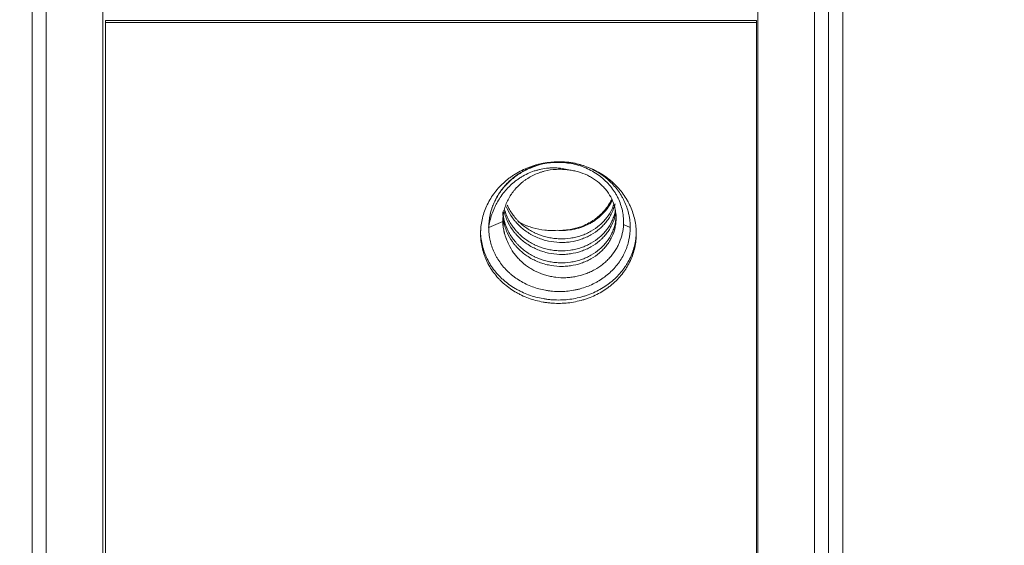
# Model space of a CAD drawing. Header units: millimetres. Extents: x 504 to 605, y 222 to 305.
# Tile 22 of 70: x 546 to 560, y 247 to 255. Entities that reach past the tile are written whole.
import ezdxf

# ---------------------------------------------------------------- set-up
doc = ezdxf.new("R2010")
doc.units = ezdxf.units.MM
doc.header["$LTSCALE"] = 0.03
doc.layers.get('0').update_dxf_attribs({"lineweight": 15})
doc.layers.add('1', color=7, linetype='Continuous', true_color=0xffffff)
doc.styles.get("Standard").update_dxf_attribs({"font": 'simsun.ttc', "width": 0.85})
doc.dimstyles.new('ISO-25', dxfattribs={"dimtxt": 2.5, "dimasz": 2, "dimexe": 1.3, "dimexo": 0.625, "dimtad": 1, "dimzin": 9, "dimdsep": 46, "dimtxsty": 'Standard', "dimblk": 'OPEN30', "dimcen": 2, "dimazin": 2, "dimtfac": 0.6, "dimtmove": 0, "dimatfit": 0, "dimldrblk": 'OPEN30', "dimfxl": 1, "dimtolj": 1, "dimarcsym": 0})

# ---------------------------------------------------------------- blocks, each defined once
blk = doc.blocks.new('_Open30')
at = {"color": 0, "linetype": 'ByBlock', "lineweight": -2}
for p, q in [((-1, 0.2679), (0, 0)), ((0, 0), (-1, -0.2679)), ((0, 0), (-1, 0))]:
    blk.add_line(p, q, dxfattribs=at)
blk = doc.blocks.new('*D11')
at = {"color": 0, "lineweight": -2}
for p, q in [((516.837, 259.046), (516.837, 224.24)), ((579.963, 259.046), (579.963, 224.24)), ((577.963, 225.54), (518.837, 225.54))]:
    blk.add_line(p, q, dxfattribs=at)
at = {"layer": 'Defpoints', "color": 0}
for p in [(516.837, 259.671), (579.963, 259.671), (516.837, 225.54)]:
    blk.add_point(p, dxfattribs=at)
at = {"color": 0, "lineweight": -2, "xscale": 2, "yscale": 2, "zscale": 2, "rotation": 180}
blk.add_blockref('_Open30', (516.837, 225.54), dxfattribs=at)
at = {"color": 0, "lineweight": -2, "xscale": 2, "yscale": 2, "zscale": 2}
blk.add_blockref('_Open30', (579.963, 225.54), dxfattribs=at)
at = {"color": 0, "insert": (549.547, 227.749), "char_height": 2.5, "width": 36.1612, "attachment_point": 5}
blk.add_mtext('\\A1;63.13±0.2(W.D. MOD)', dxfattribs=at)
blk = doc.blocks.new('A$C4323a73e')
at = {"layer": '1', "color": 7, "linetype": 'Continuous', "lineweight": 18}
for p, q in [((29.229, -18.801), (29.229, 13.293)), ((30.029, -18.801), (30.029, 13.293)), ((39.279, -18.801), (39.279, 13.293)), ((40.079, -18.801), (40.079, 13.293)), ((29.029, -18.601), (29.029, 13.151)), ((40.279, -18.601), (40.279, 13.151)), ((40.479, -18.801), (40.479, 3.066)), ((40.279, -4.815), (40.279, -18.601)), ((30.064, -5.01), (30.064, -4.983)), ((30.064, -4.983), (39.264, -4.983)), ((39.264, -5.01), (39.264, -4.983)), ((30.064, -5.01), (39.264, -5.01)), ((30.064, -18.801), (30.064, -5.01)), ((39.264, -18.801), (39.264, -5.01)), ((35.479, -7.905), (35.679, -7.819)), ((37.479, -7.904), (37.383, -7.864))]:
    blk.add_line(p, q, dxfattribs=at)
for points, knots in [([(36.464, -8.976), (36.536, -8.976), (36.608, -8.97), (36.713, -8.951), (36.748, -8.943), (36.8, -8.93), (36.817, -8.925), (36.851, -8.914), (36.868, -8.908), (36.952, -8.877), (37.015, -8.847), (37.105, -8.794), (37.133, -8.775), (37.176, -8.745), (37.189, -8.734), (37.216, -8.712), (37.229, -8.701), (37.293, -8.645), (37.338, -8.595), (37.388, -8.528), (37.398, -8.515), (37.416, -8.487), (37.425, -8.473), (37.451, -8.43), (37.466, -8.401), (37.507, -8.312), (37.528, -8.25), (37.549, -8.154), (37.555, -8.121), (37.562, -8.057), (37.565, -7.992), (37.562, -7.927), (37.555, -7.862), (37.55, -7.829), (37.529, -7.732), (37.508, -7.669), (37.474, -7.593), (37.466, -7.578), (37.451, -7.548), (37.443, -7.533), (37.417, -7.489), (37.399, -7.46), (37.339, -7.378), (37.294, -7.327), (37.23, -7.267), (37.217, -7.256), (37.19, -7.233), (37.177, -7.222), (37.135, -7.19), (37.077, -7.151), (37.016, -7.116), (36.968, -7.092), (36.952, -7.085), (36.919, -7.07), (36.903, -7.063), (36.819, -7.031), (36.75, -7.012), (36.644, -6.992), (36.609, -6.987), (36.555, -6.982), (36.536, -6.981), (36.5, -6.979), (36.482, -6.978), (36.392, -6.978), (36.321, -6.985), (36.232, -7.001), (36.214, -7.005), (36.179, -7.013), (36.162, -7.018), (36.11, -7.032), (36.076, -7.044), (35.976, -7.082), (35.913, -7.113), (35.838, -7.16), (35.823, -7.17), (35.794, -7.19), (35.779, -7.2), (35.738, -7.232), (35.685, -7.276), (35.636, -7.326), (35.591, -7.377), (35.569, -7.404), (35.509, -7.487), (35.475, -7.545), (35.434, -7.636), (35.422, -7.667), (35.401, -7.731), (35.392, -7.763), (35.371, -7.859), (35.364, -7.924), (35.364, -8.006), (35.364, -8.022), (35.366, -8.055), (35.367, -8.072), (35.372, -8.12), (35.383, -8.184), (35.4, -8.247), (35.416, -8.294), (35.421, -8.309), (35.433, -8.34), (35.44, -8.355), (35.474, -8.43), (35.508, -8.487), (35.568, -8.567), (35.589, -8.593), (35.623, -8.63), (35.635, -8.642), (35.659, -8.666), (35.672, -8.678), (35.735, -8.735), (35.791, -8.775), (35.865, -8.82), (35.881, -8.828), (35.912, -8.845), (35.928, -8.853), (35.975, -8.876), (36.008, -8.889), (36.107, -8.926), (36.176, -8.944), (36.265, -8.96), (36.283, -8.963), (36.319, -8.968), (36.337, -8.97), (36.391, -8.974), (36.427, -8.976), (36.464, -8.976)], [0, 0, 0, 0, 0.03125, 0.03125, 0.046875, 0.046875, 0.054688, 0.054688, 0.0625, 0.0625, 0.09375, 0.09375, 0.109375, 0.109375, 0.117188, 0.117188, 0.125, 0.125, 0.15625, 0.15625, 0.164063, 0.164063, 0.171875, 0.171875, 0.1875, 0.1875, 0.21875, 0.21875, 0.234375, 0.234375, 0.25, 0.265625, 0.265625, 0.28125, 0.28125, 0.3125, 0.3125, 0.320313, 0.320313, 0.328125, 0.328125, 0.34375, 0.34375, 0.375, 0.375, 0.382813, 0.382813, 0.390625, 0.390625, 0.40625, 0.421875, 0.421875, 0.429688, 0.429688, 0.4375, 0.4375, 0.46875, 0.46875, 0.484375, 0.484375, 0.492188, 0.492188, 0.5, 0.5, 0.53125, 0.53125, 0.539063, 0.539063, 0.546875, 0.546875, 0.5625, 0.5625, 0.59375, 0.59375, 0.601563, 0.601563, 0.609375, 0.609375, 0.625, 0.640625, 0.640625, 0.65625, 0.65625, 0.6875, 0.6875, 0.703125, 0.703125, 0.71875, 0.71875, 0.75, 0.75, 0.757812, 0.757812, 0.765625, 0.765625, 0.78125, 0.796875, 0.796875, 0.804687, 0.804687, 0.8125, 0.8125, 0.84375, 0.84375, 0.859375, 0.859375, 0.867187, 0.867187, 0.875, 0.875, 0.90625, 0.90625, 0.914062, 0.914062, 0.921875, 0.921875, 0.9375, 0.9375, 0.96875, 0.96875, 0.976562, 0.976562, 0.984375, 0.984375, 1, 1, 1, 1]), ([(35.479, -7.905), (35.478, -7.845), (35.485, -7.785), (35.504, -7.697), (35.511, -7.668), (35.526, -7.625), (35.531, -7.611), (35.542, -7.582), (35.548, -7.568), (35.579, -7.498), (35.609, -7.445), (35.654, -7.382), (35.663, -7.369), (35.683, -7.345), (35.693, -7.332), (35.724, -7.297), (35.746, -7.274), (35.815, -7.21), (35.865, -7.171), (35.934, -7.128), (35.948, -7.119), (35.976, -7.103), (36.019, -7.08), (36.063, -7.061), (36.123, -7.037), (36.154, -7.027), (36.201, -7.013), (36.217, -7.009), (36.249, -7.001), (36.265, -6.998), (36.346, -6.983), (36.412, -6.976), (36.51, -6.976), (36.543, -6.978), (36.592, -6.982), (36.609, -6.984), (36.642, -6.989), (36.658, -6.991), (36.738, -7.007), (36.801, -7.024), (36.892, -7.06), (36.922, -7.073), (36.98, -7.102), (37.036, -7.134), (37.089, -7.17), (37.127, -7.199), (37.139, -7.209), (37.163, -7.23), (37.175, -7.241), (37.233, -7.295), (37.275, -7.342), (37.329, -7.418), (37.345, -7.444), (37.369, -7.484), (37.376, -7.497), (37.39, -7.525), (37.396, -7.539), (37.428, -7.608), (37.447, -7.666), (37.463, -7.739), (37.466, -7.754), (37.471, -7.784), (37.473, -7.799), (37.477, -7.844), (37.479, -7.874), (37.479, -7.904)], [0, 0, 0, 0, 0.0625, 0.0625, 0.09375, 0.09375, 0.109375, 0.109375, 0.125, 0.125, 0.1875, 0.1875, 0.203125, 0.203125, 0.21875, 0.21875, 0.25, 0.25, 0.3125, 0.3125, 0.328125, 0.328125, 0.34375, 0.375, 0.375, 0.40625, 0.40625, 0.421875, 0.421875, 0.4375, 0.4375, 0.5, 0.5, 0.53125, 0.53125, 0.546875, 0.546875, 0.5625, 0.5625, 0.625, 0.625, 0.65625, 0.65625, 0.6875, 0.71875, 0.71875, 0.734375, 0.734375, 0.75, 0.75, 0.8125, 0.8125, 0.84375, 0.84375, 0.859375, 0.859375, 0.875, 0.875, 0.9375, 0.9375, 0.953125, 0.953125, 0.96875, 0.96875, 1, 1, 1, 1]), ([(36.609, -7.092), (36.578, -7.084), (36.547, -7.077), (36.483, -7.067), (36.451, -7.065), (36.401, -7.063), (36.385, -7.063), (36.352, -7.064), (36.335, -7.066), (36.286, -7.07), (36.253, -7.075), (36.204, -7.085), (36.187, -7.089), (36.155, -7.098), (36.139, -7.102), (36.091, -7.118), (36.029, -7.143), (35.97, -7.174), (35.927, -7.2), (35.913, -7.209), (35.886, -7.228), (35.872, -7.238), (35.833, -7.268), (35.808, -7.289), (35.772, -7.323), (35.761, -7.335), (35.738, -7.358), (35.727, -7.371), (35.695, -7.408), (35.675, -7.434), (35.638, -7.487), (35.62, -7.514), (35.596, -7.556), (35.588, -7.57), (35.573, -7.599), (35.566, -7.614), (35.546, -7.658), (35.534, -7.688), (35.502, -7.779), (35.487, -7.841), (35.478, -7.905)], [0, 0, 0, 0, 0.0625, 0.0625, 0.125, 0.125, 0.15625, 0.15625, 0.1875, 0.1875, 0.25, 0.25, 0.28125, 0.28125, 0.3125, 0.3125, 0.375, 0.4375, 0.4375, 0.46875, 0.46875, 0.5, 0.5, 0.5625, 0.5625, 0.59375, 0.59375, 0.625, 0.625, 0.6875, 0.6875, 0.75, 0.75, 0.78125, 0.78125, 0.8125, 0.8125, 0.875, 0.875, 1, 1, 1, 1]), ([(35.48, -7.904), (35.48, -7.879), (35.481, -7.854), (35.486, -7.803), (35.489, -7.777), (35.503, -7.702), (35.517, -7.654), (35.543, -7.582), (35.553, -7.558), (35.576, -7.511), (35.588, -7.488), (35.628, -7.42), (35.658, -7.378), (35.71, -7.318), (35.728, -7.298), (35.766, -7.261), (35.786, -7.242), (35.848, -7.19), (35.892, -7.159), (35.962, -7.117), (35.986, -7.104), (36.035, -7.079), (36.061, -7.068), (36.138, -7.037), (36.19, -7.02), (36.245, -7.008)], [0, 0, 0, 0, 0.0625, 0.0625, 0.125, 0.125, 0.25, 0.25, 0.3125, 0.3125, 0.375, 0.375, 0.5, 0.5, 0.5625, 0.5625, 0.625, 0.625, 0.75, 0.75, 0.8125, 0.8125, 0.875, 0.875, 1, 1, 1, 1]), ([(35.679, -7.819), (35.679, -7.767), (35.685, -7.714), (35.704, -7.637), (35.711, -7.611), (35.73, -7.561), (35.751, -7.512), (35.778, -7.465), (35.801, -7.431), (35.808, -7.42), (35.825, -7.398), (35.833, -7.387), (35.877, -7.334), (35.917, -7.295), (35.971, -7.252), (35.983, -7.243), (36.006, -7.227), (36.018, -7.219), (36.054, -7.196), (36.078, -7.183), (36.129, -7.157), (36.155, -7.146), (36.195, -7.131), (36.209, -7.127), (36.236, -7.118), (36.25, -7.114), (36.32, -7.096), (36.377, -7.087), (36.463, -7.083), (36.492, -7.083), (36.55, -7.085), (36.579, -7.088), (36.608, -7.093)], [0, 0, 0, 0, 0.125, 0.125, 0.1875, 0.1875, 0.25, 0.3125, 0.3125, 0.34375, 0.34375, 0.375, 0.375, 0.5, 0.5, 0.53125, 0.53125, 0.5625, 0.5625, 0.625, 0.625, 0.6875, 0.6875, 0.71875, 0.71875, 0.75, 0.75, 0.875, 0.875, 0.9375, 0.9375, 1, 1, 1, 1]), ([(36.245, -7.008), (36.316, -6.993), (36.387, -6.986), (36.495, -6.986), (36.53, -6.988), (36.602, -6.996), (36.638, -7.001), (36.742, -7.024), (36.809, -7.046), (36.937, -7.105), (36.997, -7.14), (37.065, -7.192), (37.078, -7.203), (37.104, -7.225), (37.117, -7.237), (37.154, -7.272), (37.2, -7.321), (37.239, -7.375), (37.266, -7.416), (37.274, -7.43), (37.29, -7.459), (37.298, -7.474), (37.32, -7.518), (37.344, -7.578), (37.361, -7.64), (37.371, -7.687), (37.374, -7.703), (37.379, -7.735), (37.38, -7.751), (37.384, -7.799), (37.385, -7.831), (37.383, -7.864)], [0, 0, 0, 0, 0.125, 0.125, 0.1875, 0.1875, 0.25, 0.25, 0.375, 0.375, 0.5, 0.5, 0.53125, 0.53125, 0.5625, 0.5625, 0.625, 0.6875, 0.6875, 0.71875, 0.71875, 0.75, 0.75, 0.8125, 0.875, 0.875, 0.90625, 0.90625, 0.9375, 0.9375, 1, 1, 1, 1]), ([(37.279, -7.77), (37.279, -7.729), (37.274, -7.688), (37.262, -7.628), (37.257, -7.608), (37.248, -7.579), (37.245, -7.569), (37.237, -7.55), (37.234, -7.54), (37.213, -7.492), (37.193, -7.455), (37.158, -7.402), (37.145, -7.385), (37.125, -7.36), (37.118, -7.352), (37.103, -7.336), (37.096, -7.328), (37.058, -7.289), (37.024, -7.261), (36.97, -7.223), (36.952, -7.211), (36.913, -7.188), (36.893, -7.178), (36.831, -7.149), (36.789, -7.133), (36.723, -7.114), (36.7, -7.108), (36.655, -7.099), (36.631, -7.096), (36.608, -7.093)], [0, 0, 0, 0, 0.125, 0.125, 0.1875, 0.1875, 0.21875, 0.21875, 0.25, 0.25, 0.375, 0.375, 0.4375, 0.4375, 0.46875, 0.46875, 0.5, 0.5, 0.625, 0.625, 0.6875, 0.6875, 0.75, 0.75, 0.875, 0.875, 0.9375, 0.9375, 1, 1, 1, 1]), ([(36.445, -7.944), (36.48, -7.946), (36.55, -7.944), (36.619, -7.935), (36.67, -7.925), (36.687, -7.921), (36.721, -7.912), (36.738, -7.907), (36.787, -7.891), (36.851, -7.866), (36.91, -7.833), (36.953, -7.806), (36.968, -7.797), (36.995, -7.777), (37.008, -7.767), (37.047, -7.735), (37.071, -7.713), (37.104, -7.677), (37.115, -7.665), (37.136, -7.639), (37.145, -7.626), (37.174, -7.586), (37.195, -7.55), (37.214, -7.513), (37.218, -7.504)], [0, 0, 0, 0, 0.1074, 0.2148, 0.2148, 0.2685, 0.2685, 0.3222, 0.3222, 0.429599, 0.536999, 0.536999, 0.590699, 0.590699, 0.644399, 0.644399, 0.751799, 0.751799, 0.805499, 0.805499, 0.859199, 0.859199, 0.966599, 1, 1, 1, 1]), ([(35.73, -7.614), (35.733, -7.621), (35.736, -7.629), (35.76, -7.682), (35.784, -7.725), (35.82, -7.777), (35.828, -7.787), (35.844, -7.807), (35.852, -7.817), (35.877, -7.846), (35.894, -7.864), (35.95, -7.917), (35.99, -7.949), (36.045, -7.984), (36.056, -7.991), (36.078, -8.004), (36.113, -8.023), (36.172, -8.051), (36.221, -8.068), (36.258, -8.08), (36.271, -8.083), (36.296, -8.09), (36.309, -8.093), (36.374, -8.107), (36.426, -8.113), (36.504, -8.116), (36.53, -8.116), (36.57, -8.114), (36.583, -8.113), (36.609, -8.11), (36.622, -8.109), (36.686, -8.099), (36.736, -8.087), (36.796, -8.067), (36.808, -8.062), (36.832, -8.053), (36.844, -8.048), (36.879, -8.033), (36.901, -8.021), (36.966, -7.984), (37.007, -7.956), (37.053, -7.916), (37.062, -7.908), (37.08, -7.891), (37.106, -7.866), (37.144, -7.821), (37.171, -7.782), (37.196, -7.742), (37.207, -7.721), (37.237, -7.658), (37.252, -7.615), (37.263, -7.571)], [0, 0, 0, 0, 0.012356, 0.012356, 0.088396, 0.088396, 0.107406, 0.107406, 0.126416, 0.126416, 0.164436, 0.164436, 0.240476, 0.240476, 0.259486, 0.259486, 0.278496, 0.316516, 0.354536, 0.354536, 0.373546, 0.373546, 0.392556, 0.392556, 0.468595, 0.468595, 0.506615, 0.506615, 0.525625, 0.525625, 0.544635, 0.544635, 0.620675, 0.620675, 0.639685, 0.639685, 0.658695, 0.658695, 0.696715, 0.696715, 0.772755, 0.772755, 0.791765, 0.791765, 0.810775, 0.848795, 0.886815, 0.886815, 0.924834, 0.924834, 1, 1, 1, 1]), ([(37.246, -7.58), (37.245, -7.582), (37.245, -7.583), (37.237, -7.606), (37.228, -7.628), (37.198, -7.691), (37.173, -7.731), (37.137, -7.778), (37.129, -7.787), (37.114, -7.805), (37.105, -7.814), (37.08, -7.84), (37.063, -7.857), (37.007, -7.905), (36.967, -7.933), (36.912, -7.964), (36.901, -7.97), (36.879, -7.982), (36.844, -7.998), (36.809, -8.012), (36.761, -8.028), (36.736, -8.035), (36.699, -8.044), (36.686, -8.047), (36.661, -8.052), (36.648, -8.054), (36.583, -8.063), (36.531, -8.066), (36.453, -8.063), (36.427, -8.061), (36.388, -8.057), (36.375, -8.055), (36.348, -8.05), (36.336, -8.048), (36.271, -8.034), (36.222, -8.019), (36.161, -7.994), (36.149, -7.989), (36.125, -7.978), (36.113, -7.972), (36.078, -7.954), (36.056, -7.941), (35.991, -7.899), (35.951, -7.867), (35.904, -7.823), (35.895, -7.814), (35.877, -7.795), (35.852, -7.767), (35.813, -7.717), (35.786, -7.675), (35.762, -7.632), (35.751, -7.611), (35.741, -7.59)], [0, 0, 0, 0, 0.00234, 0.00234, 0.042342, 0.042342, 0.122347, 0.122347, 0.142348, 0.142348, 0.16235, 0.16235, 0.202352, 0.202352, 0.282357, 0.282357, 0.302358, 0.302358, 0.322359, 0.362362, 0.362362, 0.402364, 0.402364, 0.422365, 0.422365, 0.442366, 0.442366, 0.522371, 0.522371, 0.562374, 0.562374, 0.582375, 0.582375, 0.602376, 0.602376, 0.682381, 0.682381, 0.702382, 0.702382, 0.722383, 0.722383, 0.762386, 0.762386, 0.84239, 0.84239, 0.862392, 0.862392, 0.882393, 0.922395, 0.962398, 0.962398, 1, 1, 1, 1]), ([(37.222, -7.522), (37.217, -7.532), (37.197, -7.573), (37.172, -7.612), (37.14, -7.656), (37.128, -7.67), (37.104, -7.697), (37.092, -7.711), (37.053, -7.749), (37.025, -7.772), (36.979, -7.805), (36.963, -7.816), (36.931, -7.835), (36.914, -7.845), (36.864, -7.871), (36.829, -7.886), (36.774, -7.905), (36.756, -7.911), (36.718, -7.921), (36.699, -7.926), (36.641, -7.938), (36.602, -7.943), (36.524, -7.948), (36.485, -7.947), (36.445, -7.944)], [0, 0, 0, 0, 0.036493, 0.156931, 0.156931, 0.217151, 0.217151, 0.27737, 0.27737, 0.397808, 0.397808, 0.458027, 0.458027, 0.518247, 0.518247, 0.638685, 0.638685, 0.698904, 0.698904, 0.759123, 0.759123, 0.879562, 0.879562, 1, 1, 1, 1]), ([(35.679, -7.686), (35.679, -7.736), (35.684, -7.785), (35.699, -7.857), (35.705, -7.881), (35.721, -7.928), (35.729, -7.951), (35.76, -8.02), (35.784, -8.063), (35.82, -8.115), (35.828, -8.125), (35.844, -8.145), (35.852, -8.155), (35.877, -8.184), (35.894, -8.202), (35.95, -8.255), (35.99, -8.287), (36.045, -8.322), (36.056, -8.329), (36.078, -8.342), (36.113, -8.361), (36.172, -8.389), (36.221, -8.406), (36.258, -8.418), (36.271, -8.422), (36.296, -8.428), (36.309, -8.431), (36.374, -8.445), (36.426, -8.451), (36.504, -8.454), (36.53, -8.454), (36.57, -8.452), (36.583, -8.451), (36.609, -8.448), (36.622, -8.447), (36.686, -8.437), (36.736, -8.425), (36.796, -8.405), (36.808, -8.401), (36.832, -8.391), (36.844, -8.386), (36.879, -8.371), (36.901, -8.359), (36.966, -8.323), (37.007, -8.294), (37.053, -8.254), (37.062, -8.246), (37.08, -8.229), (37.106, -8.204), (37.144, -8.159), (37.171, -8.12), (37.196, -8.08), (37.207, -8.059), (37.238, -7.996), (37.253, -7.952), (37.268, -7.885), (37.272, -7.863), (37.277, -7.817), (37.279, -7.794), (37.279, -7.77)], [0, 0, 0, 0, 0.0625, 0.0625, 0.09375, 0.09375, 0.125, 0.125, 0.1875, 0.1875, 0.203125, 0.203125, 0.21875, 0.21875, 0.25, 0.25, 0.3125, 0.3125, 0.328125, 0.328125, 0.34375, 0.375, 0.40625, 0.40625, 0.421875, 0.421875, 0.4375, 0.4375, 0.5, 0.5, 0.53125, 0.53125, 0.546875, 0.546875, 0.5625, 0.5625, 0.625, 0.625, 0.640625, 0.640625, 0.65625, 0.65625, 0.6875, 0.6875, 0.75, 0.75, 0.765625, 0.765625, 0.78125, 0.8125, 0.84375, 0.84375, 0.875, 0.875, 0.9375, 0.9375, 0.96875, 0.96875, 1, 1, 1, 1]), ([(37.279, -7.72), (37.279, -7.766), (37.273, -7.811), (37.258, -7.878), (37.252, -7.9), (37.237, -7.944), (37.228, -7.966), (37.198, -8.029), (37.173, -8.069), (37.137, -8.116), (37.129, -8.126), (37.114, -8.144), (37.105, -8.153), (37.08, -8.179), (37.063, -8.196), (37.007, -8.243), (36.967, -8.271), (36.912, -8.302), (36.901, -8.308), (36.879, -8.32), (36.844, -8.336), (36.785, -8.359), (36.736, -8.373), (36.699, -8.382), (36.686, -8.385), (36.661, -8.39), (36.648, -8.392), (36.583, -8.402), (36.531, -8.405), (36.453, -8.402), (36.427, -8.4), (36.388, -8.395), (36.374, -8.393), (36.348, -8.389), (36.335, -8.386), (36.271, -8.373), (36.221, -8.357), (36.161, -8.332), (36.149, -8.327), (36.125, -8.316), (36.113, -8.31), (36.078, -8.292), (36.056, -8.279), (35.991, -8.237), (35.951, -8.205), (35.904, -8.161), (35.895, -8.152), (35.877, -8.133), (35.852, -8.105), (35.813, -8.055), (35.786, -8.013), (35.761, -7.969), (35.75, -7.947), (35.719, -7.878), (35.704, -7.831), (35.691, -7.768), (35.688, -7.754), (35.686, -7.739)], [0, 0, 0, 0, 0.065346, 0.065346, 0.098018, 0.098018, 0.130691, 0.130691, 0.196037, 0.196037, 0.212373, 0.212373, 0.22871, 0.22871, 0.261382, 0.261382, 0.326728, 0.326728, 0.343064, 0.343064, 0.359401, 0.392074, 0.424746, 0.424746, 0.441083, 0.441083, 0.457419, 0.457419, 0.522765, 0.522765, 0.555438, 0.555438, 0.571774, 0.571774, 0.58811, 0.58811, 0.653456, 0.653456, 0.669792, 0.669792, 0.686129, 0.686129, 0.718802, 0.718802, 0.784147, 0.784147, 0.800484, 0.800484, 0.81682, 0.849493, 0.882166, 0.882166, 0.914838, 0.914838, 0.980184, 0.980184, 1, 1, 1, 1]), ([(35.693, -7.66), (35.693, -7.661), (35.694, -7.662), (35.699, -7.688), (35.705, -7.711), (35.721, -7.759), (35.729, -7.782), (35.76, -7.851), (35.784, -7.894), (35.82, -7.946), (35.828, -7.956), (35.844, -7.976), (35.852, -7.986), (35.877, -8.015), (35.894, -8.033), (35.95, -8.086), (35.99, -8.118), (36.045, -8.153), (36.056, -8.16), (36.078, -8.173), (36.113, -8.192), (36.148, -8.208), (36.196, -8.228), (36.221, -8.237), (36.258, -8.249), (36.271, -8.252), (36.296, -8.259), (36.309, -8.262), (36.374, -8.276), (36.426, -8.283), (36.504, -8.285), (36.53, -8.285), (36.57, -8.283), (36.583, -8.282), (36.609, -8.279), (36.622, -8.278), (36.686, -8.268), (36.736, -8.256), (36.796, -8.236), (36.808, -8.231), (36.832, -8.222), (36.844, -8.217), (36.879, -8.202), (36.901, -8.19), (36.966, -8.154), (37.006, -8.126), (37.053, -8.086), (37.062, -8.077), (37.08, -8.061), (37.106, -8.035), (37.144, -7.99), (37.171, -7.951), (37.196, -7.911), (37.207, -7.89), (37.238, -7.826), (37.253, -7.783), (37.266, -7.726), (37.268, -7.714), (37.27, -7.701)], [0, 0, 0, 0, 0.001522, 0.001522, 0.036494, 0.036494, 0.071467, 0.071467, 0.141413, 0.141413, 0.1589, 0.1589, 0.176386, 0.176386, 0.211359, 0.211359, 0.281305, 0.281305, 0.298792, 0.298792, 0.316278, 0.351251, 0.351251, 0.386224, 0.386224, 0.403711, 0.403711, 0.421197, 0.421197, 0.491143, 0.491143, 0.526116, 0.526116, 0.543603, 0.543603, 0.561089, 0.561089, 0.631035, 0.631035, 0.648522, 0.648522, 0.666008, 0.666008, 0.700981, 0.700981, 0.770927, 0.770927, 0.788413, 0.788413, 0.8059, 0.840873, 0.875846, 0.875846, 0.910819, 0.910819, 0.980765, 0.980765, 1, 1, 1, 1]), ([(37.268, -7.662), (37.267, -7.67), (37.265, -7.678), (37.258, -7.709), (37.252, -7.731), (37.237, -7.775), (37.228, -7.796), (37.198, -7.86), (37.173, -7.9), (37.137, -7.947), (37.129, -7.956), (37.114, -7.975), (37.105, -7.984), (37.08, -8.01), (37.063, -8.027), (37.007, -8.074), (36.967, -8.102), (36.912, -8.133), (36.901, -8.139), (36.879, -8.15), (36.844, -8.167), (36.786, -8.19), (36.736, -8.204), (36.699, -8.213), (36.686, -8.216), (36.661, -8.221), (36.648, -8.223), (36.583, -8.232), (36.531, -8.235), (36.453, -8.233), (36.427, -8.231), (36.388, -8.226), (36.374, -8.224), (36.348, -8.22), (36.335, -8.217), (36.271, -8.204), (36.221, -8.188), (36.161, -8.163), (36.149, -8.158), (36.125, -8.147), (36.113, -8.141), (36.079, -8.123), (36.056, -8.109), (35.991, -8.068), (35.951, -8.036), (35.904, -7.992), (35.895, -7.982), (35.877, -7.964), (35.852, -7.936), (35.813, -7.886), (35.786, -7.844), (35.761, -7.8), (35.75, -7.778), (35.726, -7.725), (35.716, -7.695), (35.707, -7.664)], [0, 0, 0, 0, 0.01312, 0.01312, 0.049265, 0.049265, 0.08541, 0.08541, 0.1577, 0.1577, 0.175772, 0.175772, 0.193844, 0.193844, 0.229989, 0.229989, 0.302279, 0.302279, 0.320351, 0.320351, 0.338424, 0.374568, 0.410713, 0.410713, 0.428786, 0.428786, 0.446858, 0.446858, 0.519148, 0.519148, 0.555292, 0.555292, 0.573365, 0.573365, 0.591437, 0.591437, 0.663727, 0.663727, 0.681799, 0.681799, 0.699872, 0.699872, 0.736016, 0.736016, 0.808306, 0.808306, 0.826378, 0.826378, 0.844451, 0.880596, 0.91674, 0.91674, 0.952885, 0.952885, 1, 1, 1, 1]), ([(37.479, -7.904), (37.479, -7.964), (37.472, -8.023), (37.453, -8.11), (37.446, -8.139), (37.431, -8.182), (37.426, -8.196), (37.415, -8.224), (37.409, -8.238), (37.378, -8.306), (37.348, -8.358), (37.303, -8.419), (37.293, -8.431), (37.274, -8.455), (37.264, -8.467), (37.233, -8.501), (37.211, -8.523), (37.142, -8.586), (37.092, -8.623), (37.023, -8.664), (37.009, -8.672), (36.981, -8.688), (36.938, -8.709), (36.894, -8.728), (36.834, -8.751), (36.803, -8.761), (36.756, -8.774), (36.74, -8.778), (36.708, -8.785), (36.692, -8.788), (36.611, -8.803), (36.545, -8.808), (36.447, -8.809), (36.414, -8.807), (36.365, -8.803), (36.348, -8.801), (36.316, -8.797), (36.299, -8.794), (36.219, -8.78), (36.156, -8.763), (36.065, -8.729), (36.035, -8.716), (35.977, -8.689), (35.921, -8.658), (35.869, -8.623), (35.831, -8.595), (35.818, -8.586), (35.794, -8.566), (35.782, -8.556), (35.724, -8.503), (35.683, -8.458), (35.629, -8.385), (35.612, -8.359), (35.589, -8.32), (35.582, -8.307), (35.568, -8.28), (35.561, -8.266), (35.53, -8.198), (35.511, -8.141), (35.495, -8.069), (35.492, -8.054), (35.487, -8.025), (35.485, -8.01), (35.48, -7.965), (35.478, -7.935), (35.479, -7.905)], [0, 0, 0, 0, 0.0625, 0.0625, 0.09375, 0.09375, 0.109375, 0.109375, 0.125, 0.125, 0.1875, 0.1875, 0.203125, 0.203125, 0.21875, 0.21875, 0.25, 0.25, 0.3125, 0.3125, 0.328125, 0.328125, 0.34375, 0.375, 0.375, 0.40625, 0.40625, 0.421875, 0.421875, 0.4375, 0.4375, 0.5, 0.5, 0.53125, 0.53125, 0.546875, 0.546875, 0.5625, 0.5625, 0.625, 0.625, 0.65625, 0.65625, 0.6875, 0.71875, 0.71875, 0.734375, 0.734375, 0.75, 0.75, 0.8125, 0.8125, 0.84375, 0.84375, 0.859375, 0.859375, 0.875, 0.875, 0.9375, 0.9375, 0.953125, 0.953125, 0.96875, 0.96875, 1, 1, 1, 1]), ([(35.679, -7.804), (35.679, -7.808), (35.679, -7.812), (35.68, -7.872), (35.687, -7.928), (35.716, -8.039), (35.737, -8.092), (35.764, -8.143)], [0, 0, 0, 0, 0.033233, 0.033233, 0.516617, 0.516617, 1, 1, 1, 1]), ([(37.383, -7.864), (37.381, -7.907), (37.375, -7.949), (37.356, -8.032), (37.343, -8.073), (37.322, -8.123), (37.318, -8.133), (37.309, -8.152), (37.294, -8.181), (37.278, -8.21), (37.243, -8.265), (37.217, -8.299), (37.172, -8.349), (37.156, -8.365), (37.123, -8.396), (37.106, -8.411), (37.053, -8.453), (37.016, -8.478), (36.955, -8.512), (36.934, -8.523), (36.892, -8.542), (36.87, -8.551), (36.804, -8.575), (36.758, -8.587), (36.688, -8.601), (36.665, -8.605), (36.617, -8.61), (36.593, -8.612), (36.521, -8.615), (36.473, -8.613), (36.402, -8.604), (36.378, -8.6), (36.33, -8.59), (36.307, -8.585), (36.238, -8.565), (36.193, -8.548), (36.14, -8.522), (36.129, -8.517), (36.108, -8.506), (36.097, -8.5), (36.067, -8.482), (36.047, -8.469), (35.989, -8.429), (35.953, -8.399), (35.904, -8.35), (35.888, -8.333), (35.858, -8.298), (35.844, -8.28), (35.805, -8.224), (35.783, -8.184), (35.764, -8.143)], [0, 0, 0, 0, 0.0625, 0.0625, 0.125, 0.125, 0.140625, 0.140625, 0.15625, 0.1875, 0.1875, 0.25, 0.25, 0.28125, 0.28125, 0.3125, 0.3125, 0.375, 0.375, 0.40625, 0.40625, 0.4375, 0.4375, 0.5, 0.5, 0.53125, 0.53125, 0.5625, 0.5625, 0.625, 0.625, 0.65625, 0.65625, 0.6875, 0.6875, 0.75, 0.75, 0.765625, 0.765625, 0.78125, 0.78125, 0.8125, 0.8125, 0.875, 0.875, 0.90625, 0.90625, 0.9375, 0.9375, 1, 1, 1, 1]), ([(35.892, -7.822), (35.909, -7.832), (35.927, -7.841), (35.958, -7.856), (35.97, -7.862), (35.997, -7.873), (36.01, -7.878), (36.05, -7.893), (36.076, -7.902), (36.158, -7.926), (36.214, -7.936), (36.286, -7.944), (36.3, -7.945), (36.329, -7.946), (36.343, -7.947), (36.387, -7.947), (36.416, -7.946), (36.445, -7.944)], [0, 0, 0, 0, 0.106346, 0.106346, 0.180817, 0.180817, 0.255288, 0.255288, 0.40423, 0.40423, 0.702115, 0.702115, 0.776586, 0.776586, 0.851058, 0.851058, 1, 1, 1, 1]), ([(35.364, -7.949), (35.364, -7.965), (35.364, -7.981), (35.366, -8.013), (35.367, -8.029), (35.372, -8.077), (35.383, -8.141), (35.4, -8.204), (35.416, -8.25), (35.421, -8.266), (35.434, -8.296), (35.44, -8.311), (35.475, -8.386), (35.509, -8.443), (35.568, -8.522), (35.59, -8.548), (35.624, -8.585), (35.636, -8.597), (35.66, -8.621), (35.673, -8.633), (35.736, -8.689), (35.792, -8.729), (35.867, -8.773), (35.882, -8.782), (35.913, -8.798), (35.929, -8.806), (35.976, -8.829), (36.009, -8.842), (36.108, -8.879), (36.177, -8.897), (36.266, -8.912), (36.283, -8.915), (36.319, -8.92), (36.337, -8.922), (36.391, -8.927), (36.427, -8.928), (36.464, -8.928)], [0, 0, 0, 0, 0.030038, 0.030038, 0.061327, 0.061327, 0.123905, 0.186483, 0.186483, 0.217772, 0.217772, 0.249061, 0.249061, 0.374218, 0.374218, 0.436796, 0.436796, 0.468085, 0.468085, 0.499374, 0.499374, 0.624531, 0.624531, 0.65582, 0.65582, 0.687109, 0.687109, 0.749687, 0.749687, 0.874844, 0.874844, 0.906133, 0.906133, 0.937422, 0.937422, 1, 1, 1, 1]), ([(36.464, -8.928), (36.536, -8.928), (36.607, -8.922), (36.713, -8.904), (36.747, -8.896), (36.799, -8.882), (36.816, -8.877), (36.85, -8.867), (36.867, -8.861), (36.951, -8.831), (37.014, -8.801), (37.103, -8.748), (37.132, -8.729), (37.174, -8.699), (37.188, -8.688), (37.215, -8.667), (37.228, -8.656), (37.292, -8.6), (37.337, -8.551), (37.387, -8.484), (37.397, -8.471), (37.416, -8.443), (37.425, -8.429), (37.45, -8.386), (37.466, -8.357), (37.507, -8.268), (37.528, -8.207), (37.549, -8.111), (37.555, -8.079), (37.562, -8.014), (37.564, -7.981), (37.564, -7.948), (37.564, -7.948)], [0, 0, 0, 0, 0.124899, 0.124899, 0.187348, 0.187348, 0.218572, 0.218572, 0.249797, 0.249797, 0.374696, 0.374696, 0.437145, 0.437145, 0.468369, 0.468369, 0.499594, 0.499594, 0.624493, 0.624493, 0.655717, 0.655717, 0.686942, 0.686942, 0.749391, 0.749391, 0.87429, 0.87429, 0.936739, 0.936739, 0.999188, 1, 1, 1, 1])]:
    blk.add_open_spline(points, degree=3, knots=knots, dxfattribs=at)
blk.add_open_spline([(35.764, -8.143), (35.735, -8.092), (35.692, -7.984), (35.679, -7.874), (35.679, -7.819)], degree=3, dxfattribs=at)

msp = doc.modelspace()

# ---------------------------------------------------------------- block references
msp.add_blockref('A$C4323a73e', (516.8371, 259.6709))

# ---------------------------------------------------------------- dimensions: what is measured, and where the dimension line sits
at = {"color": 7}
dim = msp.add_linear_dim(base=(516.8371, 225.5402), p1=(579.9627, 259.671), p2=(516.8371, 259.6714), angle=180, text='<>(W.D. MOD)', dimstyle='ISO-25', override={"dimgap": 0.625, "dimtol": 1, "dimlim": 0, "dimtp": 0.2, "dimtm": 0.2, "dimtfac": 1}, dxfattribs=at)
dim.commit()
dim.dimension.update_dxf_attribs({"geometry": '*D11', "text_midpoint": (549.5475, 225.5402), "dimtype": 160})

doc.saveas('drawing.dxf')
